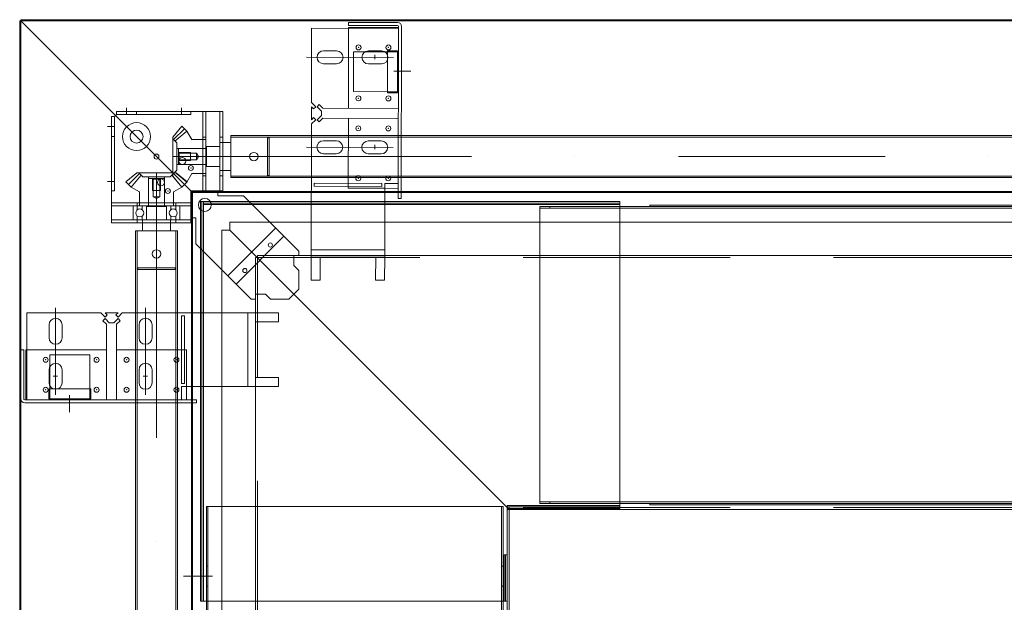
# Model space of a CAD drawing. Extents: x 50445 to 145605, y -10968 to 41989.
# Tile 47 of 256: x 51439 to 52425, y 24296 to 24879. Entities that reach past the tile are written whole.
import ezdxf

# ---------------------------------------------------------------- set-up
doc = ezdxf.new("R2010")
doc.units = 0
doc.header["$LTSCALE"] = 414.30304
doc.header["$MEASUREMENT"] = 0
doc.linetypes.add('DASHDOT', pattern=[1, 0.5, -0.25, 0, -0.25])
doc.linetypes.add('DASHED', pattern=[0.75, 0.5, -0.25])
for name, color, linetype, lineweight in [('BLECH', 5, 'CONTINUOUS', 35), ('GEWINDELINIEN', 94, 'CONTINUOUS', 18), ('HILFSLINIEN', 3, 'CONTINUOUS', 13), ('MITTELLINIEN', 7, 'DASHDOT', 18), ('STAHLBAU', 7, 'CONTINUOUS', 35)]:
    doc.layers.add(name, color=color, linetype=linetype, lineweight=lineweight)

msp = doc.modelspace()

# ---------------------------------------------------------------- linework, layer by layer
at = {"layer": 'BLECH', "lineweight": 0}
for p, q in [((51438.93, 24877.77), (51438.93, 23588.77)), ((51439.93, 24877.77), (51438.93, 24877.77)), ((51439.93, 24878.77), (53703.93, 24878.77)), ((51439.93, 24877.77), (51439.93, 24878.77)), ((51439.93, 24877.77), (53703.93, 24877.77)), ((51439.93, 24877.77), (51611.93, 24705.77)), ((51439.93, 24877.77), (51439.93, 23588.77)), ((51439.93, 24877.77), (51611.93, 24705.77)), ((51768.27, 24876.09), (51768.26, 24873.09)), ((51768.27, 24876.09), (51817.27, 24875.99)), ((51731.25, 24870.17), (51731.1, 24795.91)), ((51731.25, 24870.17), (51818.25, 24869.99)), ((51768.26, 24871.09), (51768.09, 24790.09)), ((51768.26, 24873.09), (51817.26, 24872.99)), ((51818.26, 24870.99), (51768.26, 24871.09)), ((51818.26, 24871.99), (51817.91, 24699.99)), ((51821.26, 24871.98), (51820.91, 24699.98)), ((51756.21, 24847.62), (51743.21, 24847.64)), ((51804.33, 24846.72), (51785.08, 24846.76)), ((51801.21, 24847.52), (51788.21, 24847.55)), ((51807.26, 24805.71), (51807.35, 24847.71)), ((51807.35, 24847.71), (51817.35, 24847.69)), ((51817.35, 24846.69), (51807.35, 24846.71)), ((51817.26, 24805.69), (51817.35, 24847.69)), ((51756.18, 24834.62), (51743.18, 24834.64)), ((51801.18, 24834.52), (51788.18, 24834.55)), ((51817.26, 24806.69), (51807.26, 24806.71)), ((51807.26, 24805.71), (51817.26, 24805.69)), ((51535.93, 24786.77), (51642.33, 24786.77)), ((51535.93, 24783.77), (51535.93, 24786.77)), ((51555.93, 24783.77), (51555.93, 24786.77)), ((51610.33, 24783.77), (51610.33, 24786.77)), ((51622.33, 24786.77), (51622.33, 24707.37)), ((51625.33, 24786.77), (51625.33, 24707.37)), ((51639.33, 24786.77), (51639.33, 24707.37)), ((51642.33, 24786.77), (51642.33, 24707.37)), ((51731.09, 24791.67), (51731.07, 24778.67)), ((51733.21, 24789.54), (51731.09, 24791.67)), ((51735.34, 24791.66), (51731.1, 24795.91)), ((51735.34, 24791.66), (51733.21, 24789.54)), ((51736.85, 24791.66), (51738.98, 24793.77)), ((51736.85, 24791.66), (51741.09, 24787.4)), ((51738.98, 24793.77), (51742.59, 24790.14)), ((51741.09, 24787.4), (51741.08, 24782.89)), ((51742.59, 24790.14), (51818.09, 24789.99)), ((51818.09, 24789.99), (51768.09, 24790.09)), ((51530.93, 24675.37), (51530.93, 24781.77)), ((51533.93, 24781.77), (51530.93, 24781.77)), ((51533.93, 24781.77), (51535.93, 24783.77)), ((51533.93, 24707.37), (51533.93, 24781.77)), ((51535.93, 24783.77), (51610.33, 24783.77)), ((51735.31, 24778.66), (51731.06, 24774.43)), ((51733.19, 24780.78), (51731.07, 24778.67)), ((51735.31, 24778.66), (51733.19, 24780.78)), ((51736.82, 24778.66), (51741.08, 24782.89)), ((51736.82, 24778.66), (51738.94, 24776.53)), ((51738.94, 24776.53), (51742.57, 24780.14)), ((51742.57, 24780.14), (51818.07, 24779.99)), ((51816.59, 24779.99), (51768.07, 24780.09)), ((51731.06, 24774.43), (51730.79, 24641.17)), ((51533.93, 24761.77), (51530.93, 24761.77)), ((51622.33, 24761.17), (51625.33, 24761.17)), ((51639.33, 24761.17), (51642.33, 24761.17)), ((51756.02, 24757.62), (51743.02, 24757.64)), ((51801.02, 24757.52), (51788.02, 24757.55)), ((51788.02, 24757.55), (51801.02, 24757.52)), ((51756, 24744.62), (51743, 24744.64)), ((51801, 24744.52), (51788, 24744.55)), ((51788, 24744.55), (51801, 24744.52)), ((51622.33, 24722.37), (51625.33, 24722.37)), ((51639.33, 24722.37), (51642.33, 24722.37)), ((51733.94, 24715.16), (51733.93, 24712.16)), ((51801.57, 24712.02), (51733.93, 24712.16)), ((51801.58, 24715.02), (51733.94, 24715.16)), ((51767.94, 24715.09), (51767.93, 24712.09)), ((51801.57, 24712.02), (51801.58, 24715.02)), ((51804.43, 24641.02), (51804.58, 24715.02)), ((51817.93, 24709.99), (51804.57, 24710.02)), ((51817.94, 24714.99), (51804.58, 24715.02)), ((51533.93, 24707.37), (51530.93, 24707.37)), ((51610.33, 24678.37), (51610.33, 24707.37)), ((51642.33, 24707.37), (51610.33, 24707.37)), ((51610.93, 24705.77), (51610.93, 23588.77)), ((51611.93, 24705.77), (51610.93, 24705.77)), ((51611.93, 24706.77), (53703.93, 24706.77)), ((51611.93, 24705.77), (51611.93, 24706.77)), ((51611.93, 24705.77), (53703.93, 24705.77)), ((51611.93, 24705.77), (51611.93, 23588.77)), ((51622.33, 24707.37), (51625.33, 24707.37)), ((51637.33, 24702.37), (51637.33, 24707.37)), ((51663.12, 24702.37), (51637.33, 24702.37)), ((51639.33, 24707.37), (51642.33, 24707.37)), ((51718.47, 24647.01), (51663.12, 24702.37)), ((51820.91, 24699.98), (51817.91, 24699.99)), ((51530.93, 24695.37), (51610.33, 24695.37)), ((51530.93, 24692.37), (51610.33, 24692.37)), ((51556.53, 24695.37), (51556.53, 24692.37)), ((51595.33, 24695.37), (51595.33, 24692.37)), ((51610.33, 24692.37), (51610.33, 24695.37)), ((51619.93, 24696.77), (52039.93, 24696.77)), ((51619.93, 24296.77), (51619.93, 24696.77)), ((51621.43, 24296.77), (51621.43, 24696.77)), ((51622.93, 24296.77), (51622.93, 24696.77)), ((51622.93, 24695.27), (52039.93, 24695.27)), ((51622.93, 24693.77), (52039.93, 24693.77)), ((51959.93, 24691.77), (53703.93, 24691.77)), ((51959.93, 24394.77), (51959.93, 24691.77)), ((51959.93, 24690.27), (53703.93, 24690.27)), ((51969.93, 24691.77), (51969.93, 24690.27)), ((52039.93, 24389.77), (52039.93, 24696.77)), ((52039.93, 24691.77), (52039.93, 24690.27)), ((52069.93, 24693.27), (53703.93, 24693.27)), ((52069.93, 24693.27), (52069.93, 24691.77)), ((51530.93, 24678.37), (51610.33, 24678.37)), ((51556.53, 24678.37), (51556.53, 24675.37)), ((51595.33, 24675.37), (51595.33, 24678.37)), ((51615.33, 24680.37), (51610.33, 24680.37)), ((51610.33, 24678.37), (51610.33, 24675.37)), ((51615.33, 24654.58), (51615.33, 24680.37)), ((51530.93, 24675.37), (51610.33, 24675.37)), ((51647.44, 24622.48), (51695.22, 24670.26)), ((53703.93, 24676.27), (51649.43, 24676.27)), ((51649.43, 24668.27), (51649.43, 24676.27)), ((51641.43, 23588.77), (51641.43, 24668.27)), ((51649.43, 24668.27), (51641.43, 24668.27)), ((51928.93, 24388.77), (51649.43, 24668.27)), ((51928.93, 24388.77), (51649.43, 24668.27)), ((51655.64, 24614.28), (51703.42, 24662.06)), ((51670.69, 24599.23), (51615.33, 24654.58)), ((51676.93, 24640.77), (51674.93, 24640.77)), ((51674.93, 23588.77), (51674.93, 24640.77)), ((51676.93, 24640.77), (51676.93, 24642.77)), ((53703.93, 24642.77), (51676.93, 24642.77)), ((51713.47, 24642.77), (51713.47, 24632.77)), ((51718.47, 24642.77), (51713.47, 24642.77)), ((51718.47, 24647.01), (51718.47, 24642.77)), ((51730.79, 24641.17), (51730.74, 24618.17)), ((51804.43, 24641.02), (51730.79, 24641.17)), ((51804.44, 24648.48), (51730.8, 24648.63)), ((51739.79, 24641.15), (51739.74, 24618.15)), ((51739.79, 24641.14), (51795.43, 24641.02)), ((51795.43, 24641.04), (51795.38, 24618.04)), ((51804.43, 24641.02), (51804.38, 24618.02)), ((51713.47, 24632.77), (51718.47, 24627.77)), ((51718.47, 24627.77), (51718.47, 24609.23)), ((51739.74, 24618.15), (51730.74, 24618.17)), ((51804.38, 24618.02), (51795.38, 24618.04)), ((51674.93, 24604.23), (51684.93, 24604.23)), ((51674.93, 24599.23), (51674.93, 24604.23)), ((51684.93, 24604.23), (51689.93, 24599.23)), ((51708.47, 24599.23), (51718.47, 24609.23)), ((51670.69, 24599.23), (51674.93, 24599.23)), ((51689.93, 24599.23), (51708.47, 24599.23)), ((51445.93, 24585.43), (51445.93, 24498.43)), ((51445.93, 24585.43), (51520.19, 24585.43)), ((51524.43, 24581.19), (51520.19, 24585.43)), ((51526.56, 24583.31), (51524.43, 24585.43)), ((51524.43, 24585.43), (51537.43, 24585.43)), ((51524.43, 24581.19), (51526.56, 24583.31)), ((51535.31, 24583.31), (51537.43, 24585.43)), ((51537.43, 24581.19), (51535.31, 24583.31)), ((51537.43, 24581.19), (51541.68, 24585.43)), ((51541.68, 24585.43), (51674.93, 24585.43)), ((51600.93, 24514.79), (51600.93, 24582.43)), ((51600.93, 24582.43), (51603.93, 24582.43)), ((51603.93, 24514.79), (51603.93, 24582.43)), ((51667.47, 24511.79), (51667.47, 24585.43)), ((51674.93, 24511.79), (51674.93, 24585.43)), ((51674.93, 24585.43), (51697.93, 24585.43)), ((51697.93, 24576.43), (51697.93, 24585.43)), ((51468.43, 24560.43), (51468.43, 24573.43)), ((51481.43, 24560.43), (51481.43, 24573.43)), ((51524.43, 24579.67), (51522.31, 24577.55)), ((51522.31, 24577.55), (51525.93, 24573.93)), ((51524.43, 24579.67), (51528.68, 24575.43)), ((51525.93, 24573.93), (51525.93, 24498.43)), ((51528.68, 24575.43), (51533.19, 24575.43)), ((51537.43, 24579.67), (51533.19, 24575.43)), ((51539.56, 24577.55), (51535.93, 24573.93)), ((51535.93, 24573.93), (51535.93, 24498.43)), ((51537.43, 24579.67), (51539.56, 24577.55)), ((51558.43, 24560.43), (51558.43, 24573.43)), ((51571.43, 24560.43), (51571.43, 24573.43)), ((51674.93, 24576.43), (51697.93, 24576.43)), ((51674.95, 24576.43), (51674.95, 24520.79)), ((51439.93, 24548.43), (51442.93, 24548.43)), ((51439.93, 24548.43), (51439.93, 24499.43)), ((51442.93, 24548.43), (51442.93, 24499.43)), ((51444.93, 24498.43), (51444.93, 24548.43)), ((51444.93, 24548.43), (51525.93, 24548.43)), ((51525.93, 24498.43), (51525.93, 24548.43)), ((51535.93, 24499.91), (51535.93, 24548.43)), ((51600.93, 24548.43), (51603.93, 24548.43)), ((51469.23, 24512.31), (51469.23, 24531.55)), ((51468.43, 24515.43), (51468.43, 24528.43)), ((51481.43, 24515.43), (51481.43, 24528.43)), ((51558.43, 24515.43), (51558.43, 24528.43)), ((51558.43, 24528.43), (51558.43, 24515.43)), ((51571.43, 24515.43), (51571.43, 24528.43)), ((51571.43, 24528.43), (51571.43, 24515.43)), ((51674.93, 24520.79), (51697.93, 24520.79)), ((51697.93, 24511.79), (51697.93, 24520.79)), ((51603.93, 24514.79), (51600.93, 24514.79)), ((51674.93, 24511.79), (51600.93, 24511.79)), ((51600.93, 24498.43), (51600.93, 24511.79)), ((51605.93, 24498.43), (51605.93, 24511.79)), ((51674.93, 24511.79), (51697.93, 24511.79)), ((51510.23, 24509.29), (51468.23, 24509.29)), ((51468.23, 24509.29), (51468.23, 24499.29)), ((51469.23, 24499.29), (51469.23, 24509.29)), ((51509.23, 24499.29), (51509.23, 24509.29)), ((51510.23, 24509.29), (51510.23, 24499.29)), ((51443.93, 24498.43), (51615.93, 24498.43)), ((51443.93, 24495.43), (51615.93, 24495.43)), ((51510.23, 24499.29), (51468.23, 24499.29)), ((51615.93, 24495.43), (51615.93, 24498.43)), ((51926.93, 24392.77), (52039.93, 24392.77)), ((51926.93, 24296.77), (51926.93, 24392.77)), ((51959.93, 24396.27), (53703.93, 24396.27)), ((51959.93, 24394.77), (53703.93, 24394.77)), ((51969.93, 24394.77), (51969.93, 24396.27)), ((52039.93, 24394.77), (52039.93, 24396.27)), ((52069.93, 24393.27), (52069.93, 24394.77)), ((52069.93, 24393.27), (53703.93, 24393.27)), ((51625.93, 24391.77), (51625.93, 23588.77)), ((51922.93, 24391.77), (51625.93, 24391.77)), ((51627.43, 24391.77), (51627.43, 23588.77)), ((51921.43, 24391.77), (51921.43, 23588.77)), ((51922.93, 24391.77), (51922.93, 23588.77)), ((51926.93, 24391.27), (52039.93, 24391.27)), ((51926.93, 24389.77), (52039.93, 24389.77)), ((51926.93, 24388.77), (51928.93, 24388.77)), ((51928.93, 24390.77), (51928.93, 24388.77)), ((53703.93, 24388.77), (51928.93, 24388.77)), ((51928.93, 23588.77), (51928.93, 24388.77)), ((51923.93, 24296.77), (51923.93, 24343.38)), ((51926.93, 24343.38), (51923.93, 24343.38)), ((51925.43, 24296.77), (51925.43, 24343.38)), ((51625.93, 24331.77), (51627.43, 24331.77)), ((51922.93, 24331.77), (51921.43, 24331.77)), ((51625.93, 24311.77), (51627.43, 24311.77)), ((51922.93, 24311.77), (51921.43, 24311.77)), ((51926.93, 24296.77), (51619.93, 24296.77))]:
    msp.add_line(p, q, dxfattribs=at)
at = {"layer": 'BLECH', "linetype": 'DASHED', "lineweight": 0}
for p, q in [((51773.21, 24846.78), (51773.12, 24806.78)), ((51785.08, 24846.76), (51773.21, 24846.78)), ((51807.35, 24846.71), (51804.33, 24846.72)), ((51818.21, 24846.69), (51817.35, 24846.69)), ((51807.26, 24806.71), (51773.12, 24806.78)), ((51818.12, 24806.69), (51817.26, 24806.69)), ((51768.07, 24780.09), (51767.94, 24715.09)), ((51767.93, 24712.09), (51767.93, 24710.09)), ((51804.57, 24710.02), (51767.93, 24710.09)), ((53703.93, 24640.77), (51676.93, 24640.77)), ((51676.93, 23588.77), (51676.93, 24640.77)), ((51469.23, 24543.43), (51509.23, 24543.43)), ((51469.23, 24531.55), (51469.23, 24543.43)), ((51509.23, 24509.29), (51509.23, 24543.43)), ((51535.93, 24548.43), (51600.93, 24548.43)), ((51603.93, 24548.43), (51605.93, 24548.43)), ((51605.93, 24511.79), (51605.93, 24548.43)), ((51469.23, 24509.29), (51469.23, 24512.31)), ((51469.23, 24498.43), (51469.23, 24499.29)), ((51509.23, 24498.43), (51509.23, 24499.29)), ((51926.93, 23588.77), (51926.93, 24388.77)), ((53703.93, 24390.77), (51928.93, 24390.77))]:
    msp.add_line(p, q, dxfattribs=at)
at = {"layer": 'BLECH', "lineweight": 0}
for centre, radius in [((51778.22, 24851.07), 2.5), ((51808.22, 24851.01), 2.5), ((51778.11, 24800.07), 2.5), ((51808.11, 24800.01), 2.5), ((51555.93, 24761.77), 14), ((51555.93, 24761.77), 6.5), ((51778.05, 24770.07), 2.5), ((51808.05, 24770.01), 2.5), ((51575.93, 24741.77), 2.5), ((51601.73, 24737.37), 3.5), ((51610.33, 24730.37), 2.5), ((51580.33, 24715.97), 3.5), ((51777.95, 24720.07), 2.5), ((51807.95, 24720.01), 2.5), ((51587.33, 24707.37), 2.5), ((51624.33, 24693.37), 6.5), ((51689.93, 24653.27), 2.1), ((51664.43, 24627.77), 2.1), ((51464.93, 24538.43), 2.5), ((51515.93, 24538.43), 2.5), ((51545.93, 24538.43), 2.5), ((51595.93, 24538.43), 2.5), ((51464.93, 24508.43), 2.5), ((51515.93, 24508.43), 2.5), ((51545.93, 24508.43), 2.5), ((51595.93, 24508.43), 2.5)]:
    msp.add_circle(centre, radius, dxfattribs=at)
for centre, radius, start, end in [((51817.26, 24871.99), 4, 359.88271, 89.88271), ((51817.26, 24871.99), 1, 359.88271, 89.88271), ((51743.2, 24841.14), 6.5, 89.88271, 269.88271), ((51756.2, 24841.12), 6.5, 269.88271, 89.88271), ((51788.2, 24841.05), 6.5, 89.88271, 269.88271), ((51801.2, 24841.02), 6.5, 269.88271, 89.88271), ((51743.01, 24751.14), 6.5, 89.88271, 269.88271), ((51756.01, 24751.12), 6.5, 269.88271, 89.88271), ((51788.01, 24751.05), 6.5, 89.88271, 269.88271), ((51788.01, 24751.05), 6.5, 89.88271, 269.88271), ((51801.01, 24751.02), 6.5, 269.88271, 89.88271), ((51801.01, 24751.02), 6.5, 269.88271, 89.88271), ((51474.93, 24573.43), 6.5, 0, 180), ((51564.93, 24573.43), 6.5, 0, 180), ((51474.93, 24560.43), 6.5, 180, 0), ((51564.93, 24560.43), 6.5, 180, 0), ((51474.93, 24528.43), 6.5, 0, 180), ((51564.93, 24528.43), 6.5, 0, 180), ((51564.93, 24528.43), 6.5, 0, 180), ((51474.93, 24515.43), 6.5, 180, 0), ((51564.93, 24515.43), 6.5, 180, 0), ((51564.93, 24515.43), 6.5, 180, 0), ((51443.93, 24499.43), 4, 180, 270), ((51443.93, 24499.43), 1, 180, 270)]:
    msp.add_arc(centre, radius, start, end, dxfattribs=at)
for p in [(51778.22, 24851.07), (51808.22, 24851.01), (51778.11, 24800.07), (51808.11, 24800.01), (51778.05, 24770.07), (51808.05, 24770.01), (51610.33, 24730.37), (51777.95, 24720.07), (51807.95, 24720.01), (51587.33, 24707.37), (51464.93, 24538.43), (51515.93, 24538.43), (51545.93, 24538.43), (51595.93, 24538.43), (51464.93, 24508.43), (51515.93, 24508.43), (51545.93, 24508.43), (51595.93, 24508.43)]:
    msp.add_point(p, dxfattribs=at)
at = {"layer": 'GEWINDELINIEN', "lineweight": 0}
for p, q in [((51597.95, 24745.77), (51598.63, 24745.77)), ((51597.95, 24737.77), (51598.63, 24737.77)), ((51598.63, 24745.77), (51609.83, 24745.77)), ((51598.63, 24737.77), (51609.83, 24737.77)), ((51571.93, 24719.75), (51571.93, 24719.07)), ((51571.93, 24719.07), (51571.93, 24707.87)), ((51579.93, 24719.75), (51579.93, 24719.07)), ((51579.93, 24719.07), (51579.93, 24707.87))]:
    msp.add_line(p, q, dxfattribs=at)
at = {"layer": 'HILFSLINIEN', "lineweight": 0}
for p, q in [((51813.2, 24841), (51726.2, 24841.18)), ((51794.7, 24843.49), (51794.69, 24839.19)), ((51830.44, 24827.16), (51813.58, 24827.2)), ((51545.93, 24784.46), (51545.93, 24790.71)), ((51545.93, 24783.77), (51545.93, 24786.77)), ((51600.93, 24784.09), (51600.93, 24790.71)), ((51600.93, 24783.77), (51600.93, 24786.77)), ((51533.24, 24771.77), (51526.99, 24771.77)), ((51533.93, 24771.77), (51530.93, 24771.77)), ((51813.01, 24751), (51726.01, 24751.18)), ((51794.52, 24753.49), (51794.51, 24749.19)), ((51794.52, 24753.49), (51794.51, 24749.19)), ((51533.61, 24716.77), (51526.99, 24716.77)), ((51533.93, 24716.77), (51530.93, 24716.77)), ((51474.93, 24503.43), (51474.93, 24590.43)), ((51564.93, 24503.43), (51564.93, 24590.43)), ((51472.48, 24521.93), (51476.78, 24521.93)), ((51562.48, 24521.93), (51566.78, 24521.93)), ((51562.48, 24521.93), (51566.78, 24521.93)), ((51488.73, 24486.16), (51488.73, 24503.02)), ((51602.92, 24321.77), (51631.99, 24321.77))]:
    msp.add_line(p, q, dxfattribs=at)
at = {"layer": 'MITTELLINIEN', "lineweight": 0}
for p, q in [((51592.92, 24758.76), (51603.88, 24769.72)), ((51592.83, 24741.77), (51622.95, 24741.77)), ((51622.95, 24741.77), (51694.32, 24741.77)), ((58107.33, 24741.77), (51650.33, 24741.77)), ((51558.94, 24724.78), (51547.98, 24713.82)), ((51575.93, 24724.87), (51575.93, 24694.75)), ((51592.92, 24724.78), (51603.88, 24713.82)), ((51592.92, 24724.78), (51603.88, 24713.82)), ((51575.93, 24694.75), (51575.93, 24623.38)), ((51575.93, 24667.37), (51575.93, 22510.17))]:
    msp.add_line(p, q, dxfattribs=at)
at = {"layer": 'STAHLBAU', "lineweight": 0}
for p, q in [((51592.13, 24761.37), (51601.26, 24772.34)), ((51594.44, 24757.24), (51606.41, 24767.19)), ((51601.26, 24772.34), (51606.41, 24767.19)), ((51611.33, 24758.77), (51606.41, 24767.19)), ((51592.13, 24761.37), (51592.13, 24722.16)), ((51592.13, 24759.55), (51596.23, 24755.45)), ((51611.33, 24758.77), (51625.33, 24758.77)), ((51625.33, 24758.77), (51625.33, 24724.77)), ((58107.33, 24762.77), (51650.33, 24762.77)), ((51650.33, 24762.77), (51650.33, 24720.77)), ((58107.33, 24761.27), (51650.33, 24761.27)), ((51650.33, 24722.27), (51650.33, 24761.27)), ((51687.1, 24761.27), (51650.33, 24761.27)), ((51687.1, 24722.27), (51687.1, 24761.27)), ((51688.83, 24760.27), (51687.1, 24761.27)), ((51688.83, 24723.27), (51688.83, 24760.27)), ((51596.23, 24755.45), (51596.23, 24728.09)), ((51596.23, 24749.77), (51625.83, 24749.77)), ((51597.83, 24749.77), (51625.83, 24749.77)), ((51597.83, 24733.77), (51597.83, 24749.77)), ((51639.33, 24751.77), (51625.83, 24751.77)), ((51625.83, 24731.77), (51625.83, 24751.77)), ((51650.33, 24755.77), (51639.33, 24755.77)), ((51639.33, 24727.77), (51639.33, 24755.77)), ((51597.83, 24745.89), (51597.83, 24737.65)), ((51598.63, 24745.09), (51597.83, 24745.89)), ((51598.63, 24738.45), (51597.83, 24737.65)), ((51598.63, 24745.09), (51616.03, 24745.09)), ((51598.63, 24745.09), (51598.63, 24738.45)), ((51598.63, 24738.45), (51616.03, 24738.45)), ((51609.83, 24745.77), (51609.83, 24737.77)), ((51616.03, 24745.09), (51616.03, 24738.45)), ((51616.03, 24745.09), (51617.95, 24741.77)), ((51616.03, 24738.45), (51617.95, 24741.77)), ((51592.13, 24723.99), (51596.23, 24728.09)), ((51596.23, 24733.77), (51625.83, 24733.77)), ((51597.83, 24733.77), (51625.83, 24733.77)), ((51639.33, 24731.77), (51625.83, 24731.77)), ((51650.33, 24727.77), (51639.33, 24727.77)), ((51556.33, 24725.57), (51545.36, 24716.44)), ((51560.46, 24723.26), (51550.51, 24711.29)), ((51595.54, 24725.57), (51556.33, 24725.57)), ((51558.15, 24725.57), (51562.25, 24721.47)), ((51589.61, 24721.47), (51562.25, 24721.47)), ((51567.93, 24721.47), (51567.93, 24692.37)), ((51567.93, 24719.87), (51567.93, 24691.87)), ((51567.93, 24719.87), (51583.93, 24719.87)), ((51580.05, 24719.87), (51571.81, 24719.87)), ((51572.61, 24719.07), (51571.81, 24719.87)), ((51572.61, 24719.07), (51572.61, 24701.67)), ((51579.25, 24719.07), (51572.61, 24719.07)), ((51579.25, 24719.07), (51580.05, 24719.87)), ((51579.25, 24719.07), (51579.25, 24701.67)), ((51583.93, 24721.47), (51583.93, 24692.37)), ((51583.93, 24719.87), (51583.93, 24691.87)), ((51593.71, 24725.57), (51589.61, 24721.47)), ((51591.41, 24723.26), (51601.36, 24711.29)), ((51592.13, 24722.16), (51601.26, 24711.19)), ((51594.44, 24726.29), (51606.41, 24716.34)), ((51595.54, 24725.57), (51606.51, 24716.44)), ((51611.33, 24724.77), (51606.41, 24716.34)), ((51611.33, 24724.77), (51625.33, 24724.77)), ((58107.33, 24722.27), (51650.33, 24722.27)), ((51687.1, 24722.27), (51650.33, 24722.27)), ((58107.33, 24720.77), (51650.33, 24720.77)), ((51688.83, 24723.27), (51687.1, 24722.27)), ((51545.36, 24716.44), (51550.51, 24711.29)), ((51558.93, 24706.37), (51550.51, 24711.29)), ((51592.93, 24706.37), (51601.36, 24711.29)), ((51601.26, 24711.19), (51606.41, 24716.34)), ((51606.51, 24716.44), (51601.36, 24711.29)), ((51558.93, 24706.37), (51558.93, 24692.37)), ((51579.93, 24707.87), (51571.93, 24707.87)), ((51579.25, 24701.67), (51572.61, 24701.67)), ((51572.61, 24701.67), (51575.93, 24699.75)), ((51579.25, 24701.67), (51575.93, 24699.75)), ((51592.93, 24706.37), (51592.93, 24692.37)), ((51552.43, 24679.37), (51552.43, 24691.37)), ((51553.43, 24692.37), (51564.93, 24692.37)), ((51556.58, 24688.45), (51556.58, 24692.37)), ((51592.93, 24692.37), (51558.93, 24692.37)), ((51561.68, 24688.45), (51561.68, 24692.37)), ((51586.93, 24692.37), (51564.93, 24692.37)), ((51565.93, 24691.87), (51585.93, 24691.87)), ((51565.93, 24678.37), (51565.93, 24691.87)), ((51565.93, 24679.37), (51565.93, 24691.37)), ((51585.93, 24678.37), (51585.93, 24691.87)), ((51585.93, 24679.37), (51585.93, 24691.37)), ((51586.93, 24692.37), (51598.43, 24692.37)), ((51590.18, 24688.45), (51590.18, 24692.37)), ((51595.28, 24688.45), (51595.28, 24692.37)), ((51599.43, 24679.37), (51599.43, 24691.37)), ((51553.43, 24678.37), (51564.93, 24678.37)), ((51556.58, 24678.37), (51556.58, 24682.28)), ((51561.68, 24678.37), (51561.68, 24682.28)), ((51561.93, 24678.37), (51589.93, 24678.37)), ((51561.93, 24667.37), (51561.93, 24678.37)), ((51564.93, 24678.37), (51586.93, 24678.37)), ((51586.93, 24678.37), (51598.43, 24678.37)), ((51589.93, 24667.37), (51589.93, 24678.37)), ((51590.18, 24678.37), (51590.18, 24682.28)), ((51595.28, 24678.37), (51595.28, 24682.28)), ((51554.93, 24667.37), (51554.93, 22510.17)), ((51554.93, 24667.37), (51596.93, 24667.37)), ((51556.43, 24667.37), (51556.43, 22510.17)), ((51556.43, 24667.37), (51595.43, 24667.37)), ((51556.43, 24630.6), (51556.43, 24667.37)), ((51595.43, 24667.37), (51595.43, 22510.17)), ((51595.43, 24630.6), (51595.43, 24667.37)), ((51596.93, 24667.37), (51596.93, 22510.17)), ((51557.43, 24628.87), (51556.43, 24630.6)), ((51556.43, 24630.6), (51595.43, 24630.6)), ((51594.43, 24628.87), (51595.43, 24630.6)), ((51557.43, 24628.87), (51594.43, 24628.87))]:
    msp.add_line(p, q, dxfattribs=at)
for centre, radius in [((51673.33, 24741.77), 4.25), ((51559.13, 24685.37), 4), ((51592.73, 24685.37), 4), ((51575.93, 24644.37), 4.25)]:
    msp.add_circle(centre, radius, dxfattribs=at)
for centre, start, end in [((51553.43, 24691.37), 90, 180), ((51564.93, 24691.37), 0, 90), ((51586.93, 24691.37), 90, 180), ((51598.43, 24691.37), 0, 90), ((51553.43, 24679.37), 180, 270), ((51564.93, 24679.37), 270, 0), ((51586.93, 24679.37), 180, 270), ((51598.43, 24679.37), 270, 0)]:
    msp.add_arc(centre, 1, start, end, dxfattribs=at)

doc.saveas('drawing.dxf')
